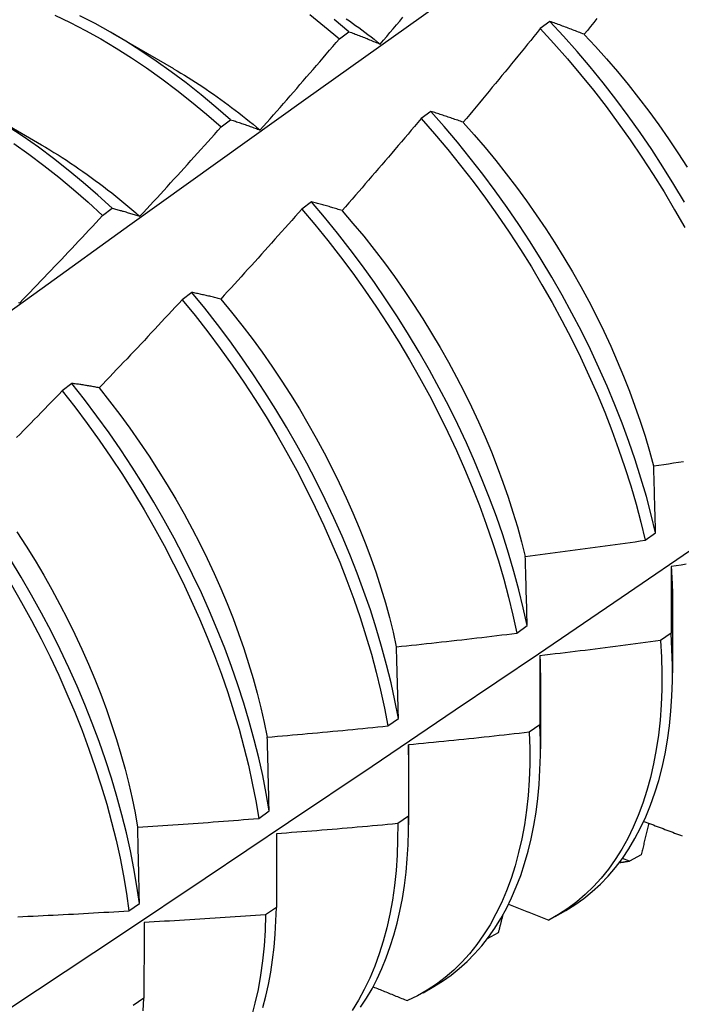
# Model space of a CAD drawing. Header units: inches. Extents: x 16 to 193, y 16 to 114.
# Tile 54 of 60: x 172.958 to 173.132, y 75.555 to 75.815. Entities that reach past the tile are written whole.
import ezdxf

# ---------------------------------------------------------------- set-up
doc = ezdxf.new("R2010")
doc.units = ezdxf.units.IN
doc.header["$MEASUREMENT"] = 0
doc.layers.add('Visible Edges(ANSI)', color=7, linetype='Continuous', lineweight=25)

msp = doc.modelspace()

# ---------------------------------------------------------------- linework, layer by layer
at = {"layer": 'Visible Edges(ANSI)'}
for p, q in [((173.09775, 75.81416), (173.09522, 75.81225)), ((172.98257, 75.81093), (172.99852, 75.8017)), ((173.04227, 75.80957), (173.04478, 75.81144)), ((172.94778, 75.79089), (172.96373, 75.78166)), ((173.01109, 75.78636), (173.01361, 75.78824)), ((173.06635, 75.79045), (173.06381, 75.78853)), ((172.97988, 75.76304), (172.98241, 75.76493)), ((173.03489, 75.76664), (173.03234, 75.76472)), ((173.00337, 75.74275), (173.00082, 75.74082)), ((172.97178, 75.71879), (172.96923, 75.71685)), ((173.12288, 75.67747), (173.12561, 75.67945)), ((173.13009, 75.66101), (173.13007, 75.64257)), ((173.08904, 75.653), (173.09178, 75.65498)), ((173.12968, 75.653), (173.1269, 75.65105)), ((173.09529, 75.64097), (173.09527, 75.62253)), ((173.05508, 75.62857), (173.05783, 75.63055)), ((173.09513, 75.62885), (173.09233, 75.6269)), ((173.06049, 75.62093), (173.06047, 75.60249)), ((173.021, 75.60419), (173.02376, 75.60616)), ((173.06045, 75.60476), (173.05764, 75.60282)), ((173.02569, 75.60015), (173.02566, 75.58075)), ((173.1218, 75.59457), (173.11876, 75.59291)), ((173.11876, 75.59291), (173.11686, 75.59366)), ((172.98681, 75.57986), (172.98958, 75.58182)), ((173.02566, 75.58075), (173.02284, 75.57882)), ((173.09912, 75.57833), (173.10193, 75.57995)), ((173.08416, 75.57409), (173.08125, 75.57252)), ((173.06432, 75.55829), (173.06713, 75.55991)), ((172.99074, 75.55682), (172.98792, 75.55489))]:
    msp.add_line(p, q, dxfattribs=at)
at = {"layer": 'Visible Edges(ANSI)', "flags": 128}
for points in [[(172.73083, 75.57496), (172.75425, 75.59204), (172.77765, 75.60907), (172.80102, 75.62607), (172.82436, 75.64303), (172.84767, 75.65995), (172.87097, 75.67683), (172.89423, 75.69367), (172.91748, 75.71046), (172.9407, 75.7272), (172.9639, 75.7439), (172.98708, 75.76055), (173.01025, 75.77715), (173.0334, 75.79371), (173.05654, 75.81021), (173.07966, 75.82666)], [(172.85165, 75.48604), (172.87394, 75.50057), (172.8962, 75.51514), (172.91842, 75.52974), (172.9406, 75.54437), (172.96273, 75.55904), (172.98483, 75.57373), (173.00689, 75.58845), (173.0289, 75.60319), (173.05088, 75.61797), (173.07281, 75.63277), (173.09471, 75.64759), (173.11656, 75.66243), (173.13838, 75.6773), (173.16016, 75.69219), (173.18189, 75.7071), (173.20359, 75.72203), (173.22524, 75.73698), (173.24686, 75.75194), (173.26844, 75.76692), (173.28997, 75.78192), (173.31147, 75.79693), (173.33293, 75.81195), (173.35435, 75.82699)], [(172.96729, 75.81579), (172.97133, 75.81385), (172.97537, 75.81176), (172.97941, 75.80951), (172.98344, 75.80712), (172.98746, 75.80457), (172.99147, 75.80188), (172.99545, 75.79904), (172.99941, 75.79607), (173.00334, 75.79296), (173.00724, 75.78972), (173.01109, 75.78636)], [(173.01361, 75.78824), (173.00975, 75.79159), (173.00586, 75.79482), (173.00193, 75.79792), (172.99796, 75.80088), (172.99398, 75.8037), (172.98997, 75.80639), (172.98595, 75.80892), (172.98191, 75.81131), (172.97787, 75.81355), (172.97383, 75.81563)], [(173.03445, 75.81593), (173.03837, 75.81281), (173.04227, 75.80957)], [(173.04478, 75.81144), (173.04089, 75.81467)], [(173.04408, 75.81484), (173.0449, 75.81427), (173.04572, 75.81369), (173.04654, 75.8131), (173.04736, 75.8125), (173.04817, 75.8119), (173.04899, 75.81129), (173.0498, 75.81068), (173.05061, 75.81006), (173.05142, 75.80943), (173.05223, 75.80879), (173.05303, 75.80815)], [(173.05303, 75.80817), (173.05389, 75.80918), (173.05475, 75.81019), (173.05561, 75.81121), (173.05646, 75.81222), (173.05732, 75.81324), (173.05817, 75.81425), (173.05902, 75.81527)], [(173.10679, 75.81074), (173.10641, 75.81089), (173.10602, 75.81105), (173.10564, 75.8112), (173.10525, 75.81135), (173.10487, 75.81149), (173.10449, 75.81164), (173.10411, 75.81179), (173.10373, 75.81194), (173.10335, 75.81208), (173.10297, 75.81222), (173.10259, 75.81237), (173.10222, 75.81251), (173.10184, 75.81265), (173.10146, 75.81279), (173.10109, 75.81293), (173.10072, 75.81307), (173.10034, 75.81321), (173.09997, 75.81335), (173.0996, 75.81349), (173.09923, 75.81362), (173.09886, 75.81376), (173.09849, 75.81389), (173.09812, 75.81403), (173.09775, 75.81416)], [(173.13323, 75.76653), (173.13044, 75.7712), (173.12756, 75.77582), (173.12458, 75.78038), (173.1215, 75.78487), (173.11834, 75.78931), (173.1151, 75.79366), (173.11177, 75.79794), (173.10837, 75.80214), (173.1049, 75.80624), (173.10136, 75.81025), (173.09775, 75.81416)], [(173.11012, 75.8149), (173.10929, 75.81386), (173.10846, 75.81282), (173.10763, 75.81178), (173.10679, 75.81074)], [(173.09522, 75.81225), (173.09438, 75.81121), (173.09354, 75.81017), (173.09271, 75.80914), (173.09187, 75.80811), (173.09103, 75.80707), (173.09019, 75.80604), (173.08934, 75.80501), (173.0885, 75.80398), (173.08766, 75.80294), (173.08681, 75.80191), (173.08597, 75.80089), (173.08512, 75.79986), (173.08428, 75.79883), (173.08343, 75.7978), (173.08258, 75.79678), (173.08173, 75.79575), (173.08089, 75.79473), (173.08003, 75.7937), (173.07918, 75.79268), (173.07833, 75.79166), (173.07748, 75.79063), (173.07663, 75.78961), (173.07577, 75.78859), (173.07492, 75.78757)], [(173.09522, 75.81225), (173.09882, 75.80833), (173.10236, 75.80431), (173.10582, 75.8002), (173.10922, 75.796), (173.11254, 75.79171), (173.11577, 75.78735), (173.11893, 75.78292), (173.12199, 75.77841), (173.12497, 75.77385), (173.12785, 75.76923), (173.13063, 75.76455), (173.13331, 75.75984)], [(173.02139, 75.78554), (173.02227, 75.78653), (173.02315, 75.78752), (173.02403, 75.78852), (173.0249, 75.78951), (173.02578, 75.79051), (173.02665, 75.7915), (173.02753, 75.7925), (173.0284, 75.7935), (173.02928, 75.7945), (173.03015, 75.7955), (173.03102, 75.7965), (173.03189, 75.7975), (173.03276, 75.7985), (173.03363, 75.7995), (173.03449, 75.8005), (173.03536, 75.80151), (173.03623, 75.80251), (173.03709, 75.80352), (173.03796, 75.80452), (173.03882, 75.80553), (173.03968, 75.80654), (173.04054, 75.80755), (173.04141, 75.80856), (173.04227, 75.80957)], [(173.04478, 75.81144), (173.04512, 75.81131), (173.04546, 75.81119), (173.04579, 75.81106), (173.04613, 75.81093), (173.04647, 75.8108), (173.04681, 75.81067), (173.04715, 75.81054), (173.04749, 75.81041), (173.04783, 75.81027), (173.04817, 75.81014), (173.04851, 75.81001), (173.04886, 75.80987), (173.0492, 75.80973), (173.04955, 75.8096), (173.04989, 75.80946), (173.05024, 75.80932), (173.05059, 75.80918), (173.05093, 75.80904), (173.05128, 75.80889), (173.05163, 75.80875), (173.05198, 75.80861), (173.05233, 75.80846), (173.05268, 75.80832), (173.05303, 75.80817)], [(173.10679, 75.81073), (173.10976, 75.80754), (173.11269, 75.80427), (173.11556, 75.80093), (173.11837, 75.79751), (173.12113, 75.79403), (173.12382, 75.79048), (173.12644, 75.78688), (173.129, 75.78321), (173.13149, 75.77951), (173.13391, 75.77575)], [(172.99853, 75.80168), (172.99949, 75.80112), (173.00046, 75.80054), (173.00142, 75.79996), (173.00239, 75.79937), (173.00335, 75.79877), (173.00431, 75.79815), (173.00528, 75.79753), (173.00624, 75.7969), (173.00719, 75.79626), (173.00815, 75.7956), (173.00911, 75.79494), (173.01006, 75.79427), (173.01102, 75.79359), (173.01197, 75.7929), (173.01292, 75.7922), (173.01386, 75.79149), (173.01481, 75.79078), (173.01575, 75.79005), (173.0167, 75.78931), (173.01763, 75.78857), (173.01857, 75.78782), (173.01951, 75.78706), (173.02044, 75.78629), (173.02137, 75.78551)], [(173.01361, 75.78824), (173.01393, 75.78814), (173.01425, 75.78803), (173.01456, 75.78793), (173.01488, 75.78783), (173.0152, 75.78772), (173.01552, 75.78762), (173.01584, 75.78751), (173.01616, 75.7874), (173.01648, 75.78729), (173.01681, 75.78718), (173.01713, 75.78707), (173.01745, 75.78696), (173.01778, 75.78684), (173.0181, 75.78673), (173.01843, 75.78662), (173.01875, 75.7865), (173.01908, 75.78638), (173.01941, 75.78627), (173.01974, 75.78615), (173.02007, 75.78603), (173.0204, 75.78591), (173.02073, 75.78579), (173.02106, 75.78566), (173.02139, 75.78554)], [(173.06381, 75.78853), (173.06295, 75.78751), (173.06209, 75.78649), (173.06123, 75.78548), (173.06037, 75.78446), (173.05951, 75.78345), (173.05865, 75.78243), (173.05778, 75.78142), (173.05692, 75.78041), (173.05606, 75.7794), (173.05519, 75.77839), (173.05432, 75.77738), (173.05346, 75.77637), (173.05259, 75.77536), (173.05172, 75.77436), (173.05085, 75.77335), (173.04998, 75.77234), (173.04911, 75.77134), (173.04824, 75.77034), (173.04737, 75.76933), (173.04649, 75.76833), (173.04562, 75.76733), (173.04474, 75.76633), (173.04387, 75.76533), (173.04299, 75.76433)], [(173.06381, 75.78853), (173.06735, 75.78451), (173.07082, 75.78041), (173.07422, 75.77621), (173.07754, 75.77193), (173.08079, 75.76757), (173.08395, 75.76314), (173.08702, 75.75864), (173.09, 75.75408), (173.09288, 75.74946), (173.09567, 75.74479), (173.09836, 75.74008), (173.10094, 75.73533), (173.10341, 75.73054), (173.10578, 75.72573), (173.10803, 75.7209), (173.11017, 75.71605), (173.11219, 75.7112), (173.11409, 75.70634), (173.11587, 75.70148), (173.11753, 75.69664), (173.11906, 75.69181), (173.12046, 75.687), (173.12173, 75.68222), (173.12288, 75.67747)], [(173.07492, 75.78757), (173.07455, 75.7877), (173.07419, 75.78783), (173.07382, 75.78796), (173.07346, 75.78809), (173.07309, 75.78821), (173.07273, 75.78834), (173.07237, 75.78846), (173.07201, 75.78859), (173.07165, 75.78871), (173.07129, 75.78883), (173.07093, 75.78895), (173.07058, 75.78907), (173.07022, 75.78919), (173.06986, 75.78931), (173.06951, 75.78943), (173.06916, 75.78954), (173.0688, 75.78966), (173.06845, 75.78977), (173.0681, 75.78989), (173.06775, 75.79), (173.0674, 75.79011), (173.06705, 75.79022), (173.0667, 75.79034), (173.06635, 75.79045)], [(173.12561, 75.67945), (173.12445, 75.6842), (173.12317, 75.68898), (173.12176, 75.69379), (173.12022, 75.69862), (173.11855, 75.70347), (173.11676, 75.70833), (173.11485, 75.71318), (173.11282, 75.71804), (173.11068, 75.72289), (173.10841, 75.72772), (173.10604, 75.73253), (173.10356, 75.73731), (173.10097, 75.74206), (173.09827, 75.74677), (173.09548, 75.75143), (173.09258, 75.75605), (173.0896, 75.76061), (173.08652, 75.7651), (173.08335, 75.76953), (173.08011, 75.77388), (173.07678, 75.77815), (173.07337, 75.78234), (173.06989, 75.78644), (173.06635, 75.79045)], [(172.98241, 75.76493), (172.97859, 75.7684), (172.97473, 75.77175), (172.97083, 75.77497), (172.96689, 75.77806), (172.96293, 75.78101), (172.95894, 75.78383), (172.95493, 75.7865)], [(172.98972, 75.76281), (172.99062, 75.76379), (172.99152, 75.76476), (172.99242, 75.76573), (172.99331, 75.76671), (172.99421, 75.76768), (172.99511, 75.76866), (172.996, 75.76963), (172.9969, 75.77061), (172.99779, 75.77159), (172.99868, 75.77257), (172.99957, 75.77355), (173.00047, 75.77453), (173.00136, 75.77551), (173.00224, 75.77649), (173.00313, 75.77748), (173.00402, 75.77846), (173.00491, 75.77944), (173.00579, 75.78043), (173.00668, 75.78142), (173.00756, 75.7824), (173.00845, 75.78339), (173.00933, 75.78438), (173.01021, 75.78537), (173.01109, 75.78636)], [(173.07489, 75.78755), (173.07781, 75.78428), (173.08069, 75.78093), (173.08351, 75.77751), (173.08627, 75.77403), (173.08897, 75.77049), (173.0916, 75.76689), (173.09417, 75.76323), (173.09667, 75.75953), (173.09909, 75.75578), (173.10144, 75.75199), (173.10371, 75.74817), (173.1059, 75.74431), (173.108, 75.74042), (173.11001, 75.73651), (173.11194, 75.73258), (173.11377, 75.72863), (173.11552, 75.72468), (173.11717, 75.72071), (173.11872, 75.71675), (173.12018, 75.71279), (173.12155, 75.70883), (173.12282, 75.70489), (173.12398, 75.70097), (173.12506, 75.69706)], [(172.95643, 75.782), (172.96042, 75.77917), (172.96438, 75.77621), (172.96831, 75.77311), (172.97221, 75.76988), (172.97607, 75.76652), (172.97988, 75.76304)], [(172.96371, 75.78163), (172.96482, 75.78099), (172.96592, 75.78033), (172.96702, 75.77965), (172.96812, 75.77897), (172.96922, 75.77827), (172.97032, 75.77756), (172.97141, 75.77683), (172.97251, 75.7761), (172.9736, 75.77535), (172.97469, 75.77459), (172.97578, 75.77382), (172.97687, 75.77304), (172.97795, 75.77224), (172.97904, 75.77144), (172.98012, 75.77062), (172.98119, 75.76979), (172.98227, 75.76895), (172.98334, 75.7681), (172.98441, 75.76723), (172.98548, 75.76636), (172.98654, 75.76548), (172.9876, 75.76458), (172.98865, 75.76368), (172.98971, 75.76276)], [(172.98241, 75.76493), (172.9827, 75.76485), (172.983, 75.76478), (172.9833, 75.7647), (172.9836, 75.76462), (172.9839, 75.76454), (172.9842, 75.76446), (172.9845, 75.76437), (172.9848, 75.76429), (172.9851, 75.7642), (172.98541, 75.76412), (172.98571, 75.76403), (172.98601, 75.76394), (172.98632, 75.76385), (172.98663, 75.76376), (172.98693, 75.76367), (172.98724, 75.76358), (172.98755, 75.76349), (172.98786, 75.7634), (172.98816, 75.7633), (172.98847, 75.76321), (172.98878, 75.76311), (172.9891, 75.76301), (172.98941, 75.76291), (172.98972, 75.76281)], [(173.04299, 75.76433), (173.04265, 75.76443), (173.0423, 75.76454), (173.04196, 75.76464), (173.04161, 75.76475), (173.04127, 75.76485), (173.04093, 75.76495), (173.04058, 75.76505), (173.04024, 75.76516), (173.0399, 75.76525), (173.03956, 75.76535), (173.03922, 75.76545), (173.03889, 75.76555), (173.03855, 75.76564), (173.03821, 75.76574), (173.03788, 75.76583), (173.03754, 75.76593), (173.03721, 75.76602), (173.03687, 75.76611), (173.03654, 75.7662), (173.03621, 75.76629), (173.03588, 75.76638), (173.03555, 75.76647), (173.03522, 75.76656), (173.03489, 75.76664)], [(173.09178, 75.65498), (173.09074, 75.65969), (173.08958, 75.66444), (173.08829, 75.66923), (173.08687, 75.67404), (173.08532, 75.67887), (173.08365, 75.68372), (173.08185, 75.68857), (173.07994, 75.69343), (173.0779, 75.69829), (173.07575, 75.70313), (173.07348, 75.70796), (173.0711, 75.71277), (173.06861, 75.71755), (173.06601, 75.7223), (173.06331, 75.72701), (173.06051, 75.73167), (173.05761, 75.73628), (173.05462, 75.74083), (173.05154, 75.74533), (173.04837, 75.74975), (173.04511, 75.7541), (173.04178, 75.75836), (173.03837, 75.76255), (173.03489, 75.76664)], [(172.95802, 75.74), (172.95894, 75.74095), (172.95986, 75.7419), (172.96077, 75.74285), (172.96169, 75.7438), (172.96261, 75.74476), (172.96353, 75.74571), (172.96444, 75.74667), (172.96536, 75.74763), (172.96627, 75.74858), (172.96718, 75.74954), (172.9681, 75.7505), (172.96901, 75.75146), (172.96992, 75.75242), (172.97083, 75.75338), (172.97174, 75.75435), (172.97264, 75.75531), (172.97355, 75.75627), (172.97446, 75.75724), (172.97536, 75.7582), (172.97627, 75.75917), (172.97717, 75.76014), (172.97808, 75.76111), (172.97898, 75.76207), (172.97988, 75.76304)], [(173.03234, 75.76472), (173.03146, 75.76372), (173.03058, 75.76272), (173.0297, 75.76173), (173.02882, 75.76073), (173.02794, 75.75974), (173.02705, 75.75875), (173.02617, 75.75775), (173.02528, 75.75676), (173.0244, 75.75577), (173.02351, 75.75478), (173.02262, 75.75379), (173.02174, 75.75281), (173.02085, 75.75182), (173.01996, 75.75083), (173.01907, 75.74985), (173.01818, 75.74886), (173.01728, 75.74788), (173.01639, 75.74689), (173.0155, 75.74591), (173.0146, 75.74493), (173.01371, 75.74395), (173.01281, 75.74297), (173.01192, 75.74199), (173.01102, 75.74101)], [(173.03234, 75.76472), (173.03582, 75.76061), (173.03922, 75.75642), (173.04255, 75.75215), (173.0458, 75.7478), (173.04896, 75.74337), (173.05204, 75.73887), (173.05502, 75.73431), (173.05791, 75.7297), (173.06071, 75.72503), (173.0634, 75.72032), (173.06599, 75.71557), (173.06847, 75.71079), (173.07084, 75.70598), (173.0731, 75.70115), (173.07525, 75.6963), (173.07727, 75.69144), (173.07918, 75.68659), (173.08097, 75.68173), (173.08263, 75.67688), (173.08417, 75.67205), (173.08558, 75.66724), (173.08686, 75.66246), (173.08801, 75.65771), (173.08904, 75.653)], [(173.04297, 75.76428), (173.04585, 75.76095), (173.04868, 75.75754), (173.05144, 75.75406), (173.05414, 75.75053), (173.05678, 75.74693), (173.05934, 75.74329), (173.06184, 75.73958), (173.06425, 75.73584), (173.06659, 75.73205), (173.06886, 75.72822), (173.07104, 75.72435), (173.07313, 75.72046), (173.07515, 75.71655), (173.07707, 75.71261), (173.07891, 75.70866), (173.08066, 75.7047), (173.08232, 75.70073), (173.08389, 75.69677), (173.08536, 75.69281), (173.08674, 75.68885), (173.08801, 75.68491), (173.08919, 75.68099), (173.09027, 75.67708), (173.09124, 75.67321)], [(173.01102, 75.74101), (173.01069, 75.74109), (173.01036, 75.74118), (173.01004, 75.74126), (173.00971, 75.74134), (173.00939, 75.74142), (173.00906, 75.7415), (173.00874, 75.74157), (173.00842, 75.74165), (173.0081, 75.74173), (173.00778, 75.7418), (173.00746, 75.74187), (173.00714, 75.74195), (173.00682, 75.74202), (173.0065, 75.74209), (173.00618, 75.74216), (173.00587, 75.74223), (173.00555, 75.7423), (173.00524, 75.74237), (173.00492, 75.74243), (173.00461, 75.7425), (173.0043, 75.74257), (173.00399, 75.74263), (173.00368, 75.74269), (173.00337, 75.74275)], [(173.05783, 75.63055), (173.05692, 75.63522), (173.05588, 75.63993), (173.05471, 75.64469), (173.05341, 75.64947), (173.05198, 75.65429), (173.05043, 75.65912), (173.04875, 75.66397), (173.04694, 75.66882), (173.04502, 75.67368), (173.04298, 75.67854), (173.04082, 75.68338), (173.03854, 75.68821), (173.03615, 75.69302), (173.03366, 75.6978), (173.03105, 75.70254), (173.02835, 75.70725), (173.02554, 75.71191), (173.02264, 75.71651), (173.01964, 75.72106), (173.01655, 75.72555), (173.01338, 75.72997), (173.01012, 75.73431), (173.00678, 75.73858), (173.00337, 75.74275)], [(172.95772, 75.74007), (172.95802, 75.74)], [(173.00082, 75.74082), (172.99992, 75.73985), (172.99901, 75.73887), (172.99811, 75.7379), (172.99721, 75.73692), (172.99631, 75.73595), (172.9954, 75.73498), (172.9945, 75.73401), (172.99359, 75.73304), (172.99268, 75.73207), (172.99178, 75.7311), (172.99087, 75.73013), (172.98996, 75.72916), (172.98905, 75.7282), (172.98814, 75.72723), (172.98723, 75.72627), (172.98631, 75.7253), (172.9854, 75.72434), (172.98449, 75.72338), (172.98357, 75.72242), (172.98266, 75.72146), (172.98174, 75.7205), (172.98082, 75.71954), (172.97991, 75.71858), (172.97899, 75.71763)], [(173.00082, 75.74082), (173.00422, 75.73664), (173.00756, 75.73237), (173.01081, 75.72802), (173.01398, 75.72359), (173.01706, 75.7191), (173.02005, 75.71455), (173.02295, 75.70994), (173.02575, 75.70527), (173.02844, 75.70056), (173.03104, 75.69582), (173.03353, 75.69103), (173.03591, 75.68623), (173.03817, 75.6814), (173.04032, 75.67655), (173.04236, 75.67169), (173.04427, 75.66684), (173.04607, 75.66198), (173.04774, 75.65713), (173.04928, 75.6523), (173.0507, 75.64749), (173.05199, 75.6427), (173.05315, 75.63795), (173.05418, 75.63324), (173.05508, 75.62857)], [(173.01101, 75.741), (173.01383, 75.73759), (173.01659, 75.73412), (173.01928, 75.73058), (173.02191, 75.72698), (173.02447, 75.72332), (173.02696, 75.71961), (173.02938, 75.71586), (173.03173, 75.71207), (173.03399, 75.70823), (173.03618, 75.70437), (173.03829, 75.70048), (173.04031, 75.69656), (173.04225, 75.69263), (173.0441, 75.68868), (173.04586, 75.68472), (173.04752, 75.68076), (173.04909, 75.6768), (173.05057, 75.67284), (173.05194, 75.66889), (173.05322, 75.66495), (173.05439, 75.66103), (173.05545, 75.65714), (173.05642, 75.65326), (173.05728, 75.64942)], [(172.97899, 75.71763), (172.97868, 75.71768), (172.97837, 75.71774), (172.97806, 75.7178), (172.97776, 75.71786), (172.97745, 75.71791), (172.97715, 75.71797), (172.97684, 75.71802), (172.97654, 75.71807), (172.97624, 75.71812), (172.97593, 75.71817), (172.97563, 75.71822), (172.97533, 75.71827), (172.97503, 75.71832), (172.97473, 75.71837), (172.97443, 75.71841), (172.97414, 75.71846), (172.97384, 75.7185), (172.97354, 75.71855), (172.97325, 75.71859), (172.97295, 75.71863), (172.97266, 75.71867), (172.97236, 75.71871), (172.97207, 75.71875), (172.97178, 75.71879)], [(173.02376, 75.60616), (173.02298, 75.61078), (173.02206, 75.61546), (173.02102, 75.62017), (173.01984, 75.62493), (173.01853, 75.62972), (173.01709, 75.63453), (173.01553, 75.63937), (173.01385, 75.64422), (173.01204, 75.64907), (173.0101, 75.65393), (173.00805, 75.65879), (173.00589, 75.66363), (173.0036, 75.66846), (173.00121, 75.67326), (172.99871, 75.67804), (172.9961, 75.68278), (172.99339, 75.68749), (172.99057, 75.69214), (172.98766, 75.69675), (172.98466, 75.70129), (172.98157, 75.70578), (172.97839, 75.71019), (172.97512, 75.71453), (172.97178, 75.71879)], [(172.96923, 75.71685), (172.9683, 75.71589), (172.96738, 75.71494), (172.96646, 75.71399), (172.96554, 75.71304), (172.96461, 75.71208), (172.96369, 75.71113), (172.96276, 75.71019), (172.96183, 75.70924), (172.96091, 75.70829), (172.95998, 75.70734), (172.95905, 75.7064), (172.95812, 75.70545), (172.95719, 75.70451)], [(172.96923, 75.71685), (172.97256, 75.71258), (172.97582, 75.70824), (172.97899, 75.70382), (172.98208, 75.69933), (172.98508, 75.69478), (172.98798, 75.69017), (172.99078, 75.68551), (172.99349, 75.68081), (172.99609, 75.67606), (172.99858, 75.67128), (173.00097, 75.66647), (173.00324, 75.66164), (173.0054, 75.6568), (173.00744, 75.65194), (173.00937, 75.64708), (173.01117, 75.64223), (173.01284, 75.63738), (173.0144, 75.63255), (173.01582, 75.62773), (173.01712, 75.62295), (173.01829, 75.61819), (173.01932, 75.61348), (173.02023, 75.60881), (173.021, 75.60419)], [(172.97895, 75.71761), (172.98172, 75.71412), (172.98441, 75.71058), (172.98705, 75.70698), (172.98962, 75.70333), (172.99212, 75.69962), (172.99455, 75.69587), (172.9969, 75.69208), (172.99917, 75.68826), (173.00137, 75.6844), (173.00348, 75.68051), (173.0055, 75.6766), (173.00744, 75.67268), (173.00929, 75.66873), (173.01104, 75.66478), (173.0127, 75.66082), (173.01426, 75.65685), (173.01572, 75.6529), (173.01709, 75.64894), (173.01836, 75.645), (173.01953, 75.64108), (173.0206, 75.63718), (173.02157, 75.6333), (173.02244, 75.62945), (173.02321, 75.62564)], [(173.12511, 75.69705), (173.12643, 75.69725), (173.12774, 75.69744), (173.12905, 75.69763), (173.13037, 75.69783), (173.13168, 75.69803), (173.133, 75.69823)], [(173.12561, 75.67945), (173.12559, 75.68019), (173.12557, 75.68094), (173.12555, 75.68168), (173.12553, 75.68242), (173.1255, 75.68316), (173.12548, 75.6839), (173.12546, 75.68464), (173.12544, 75.68538), (173.12542, 75.68612), (173.1254, 75.68685), (173.12538, 75.68759), (173.12536, 75.68832), (173.12534, 75.68906), (173.12532, 75.68979), (173.1253, 75.69052), (173.12528, 75.69125), (173.12526, 75.69198), (173.12524, 75.69271), (173.12522, 75.69343), (173.12519, 75.69416), (173.12517, 75.69488), (173.12515, 75.69561), (173.12513, 75.69633), (173.12511, 75.69705)], [(172.9573, 75.67967), (172.95973, 75.67592), (172.96208, 75.67214), (172.96435, 75.66831), (172.96653, 75.66446), (172.96864, 75.66057), (172.97065, 75.65666), (172.97258, 75.65272), (172.97442, 75.64878), (172.97617, 75.64482), (172.97783, 75.64085), (172.9794, 75.63689), (172.98087, 75.63292), (172.98225, 75.62897), (172.98353, 75.62502), (172.98471, 75.6211), (172.9858, 75.61719), (172.98678, 75.61332), (172.98766, 75.60947), (172.98843, 75.60566), (172.9891, 75.60189)], [(173.09126, 75.67321), (173.09258, 75.67338), (173.0939, 75.67354), (173.09522, 75.67371), (173.09654, 75.67388), (173.09786, 75.67405), (173.09918, 75.67422), (173.10049, 75.67439), (173.10181, 75.67456), (173.10313, 75.67474), (173.10445, 75.67491), (173.10577, 75.67509), (173.10708, 75.67527), (173.1084, 75.67544), (173.10972, 75.67562), (173.11103, 75.6758), (173.11235, 75.67598), (173.11367, 75.67617), (173.11498, 75.67635), (173.1163, 75.67653), (173.11762, 75.67672), (173.11893, 75.6769), (173.12025, 75.67709), (173.12156, 75.67728), (173.12288, 75.67747)], [(172.98958, 75.58182), (172.98892, 75.58639), (172.98813, 75.59102), (172.98721, 75.5957), (172.98615, 75.60042), (172.98497, 75.60517), (172.98365, 75.60996), (172.98221, 75.61478), (172.98064, 75.61962), (172.97894, 75.62446), (172.97713, 75.62932), (172.97519, 75.63418), (172.97313, 75.63903), (172.97095, 75.64388), (172.96867, 75.6487), (172.96627, 75.65351), (172.96376, 75.65828), (172.96114, 75.66302), (172.95842, 75.66772), (172.95561, 75.67238)], [(173.09178, 75.65498), (173.09175, 75.65575), (173.09173, 75.65652), (173.09171, 75.65729), (173.09169, 75.65806), (173.09167, 75.65882), (173.09165, 75.65959), (173.09163, 75.66035), (173.09161, 75.66112), (173.09159, 75.66188), (173.09157, 75.66264), (173.09154, 75.66341), (173.09152, 75.66417), (173.0915, 75.66493), (173.09148, 75.66568), (173.09146, 75.66644), (173.09144, 75.6672), (173.09142, 75.66795), (173.09139, 75.66871), (173.09137, 75.66946), (173.09135, 75.67021), (173.09133, 75.67096), (173.09131, 75.67171), (173.09128, 75.67246), (173.09126, 75.67321)], [(173.12971, 75.67058), (173.12971, 75.66986), (173.12971, 75.66914), (173.1297, 75.66841), (173.1297, 75.66769), (173.1297, 75.66697), (173.1297, 75.66624), (173.1297, 75.66551), (173.1297, 75.66478), (173.12969, 75.66406), (173.12969, 75.66333), (173.12969, 75.6626), (173.12969, 75.66186), (173.12969, 75.66113), (173.12969, 75.6604), (173.12969, 75.65966), (173.12969, 75.65893), (173.12969, 75.65819), (173.12969, 75.65745), (173.12969, 75.65671), (173.12968, 75.65597), (173.12968, 75.65523), (173.12968, 75.65449), (173.12968, 75.65375), (173.12968, 75.653)], [(173.12969, 75.67058), (173.12973, 75.67018), (173.12976, 75.66977), (173.12979, 75.66936), (173.12981, 75.66896), (173.12984, 75.66855), (173.12987, 75.66815), (173.12989, 75.66775), (173.12991, 75.66734), (173.12993, 75.66694), (173.12995, 75.66654), (173.12997, 75.66614), (173.12999, 75.66574), (173.13, 75.66534), (173.13002, 75.66495), (173.13003, 75.66455), (173.13004, 75.66415), (173.13005, 75.66376), (173.13006, 75.66337), (173.13006, 75.66297), (173.13007, 75.66258), (173.13007, 75.66219), (173.13008, 75.6618), (173.13008, 75.66141), (173.13008, 75.66102)], [(173.13367, 75.67113), (173.13235, 75.67095), (173.13103, 75.67076), (173.12971, 75.67058)], [(172.95582, 75.66575), (172.95853, 75.66105), (172.96114, 75.6563), (172.96364, 75.65153), (172.96603, 75.64672), (172.96831, 75.64189), (172.97048, 75.63705), (172.97253, 75.63219), (172.97446, 75.62733), (172.97626, 75.62248), (172.97795, 75.61763), (172.97951, 75.61279), (172.98094, 75.60798), (172.98225, 75.60319), (172.98342, 75.59844), (172.98447, 75.59372), (172.98538, 75.58905), (172.98616, 75.58442), (172.98681, 75.57986)], [(173.05731, 75.6494), (173.05864, 75.64954), (173.05996, 75.64968), (173.06128, 75.64982), (173.06261, 75.64996), (173.06393, 75.6501), (173.06525, 75.65024), (173.06658, 75.65039), (173.0679, 75.65053), (173.06922, 75.65068), (173.07054, 75.65083), (173.07186, 75.65098), (173.07319, 75.65113), (173.07451, 75.65128), (173.07583, 75.65143), (173.07715, 75.65158), (173.07847, 75.65173), (173.07979, 75.65189), (173.08111, 75.65205), (173.08244, 75.6522), (173.08376, 75.65236), (173.08508, 75.65252), (173.0864, 75.65268), (173.08772, 75.65284), (173.08904, 75.653)], [(173.1269, 75.65105), (173.12557, 75.65087), (173.12425, 75.65069), (173.12293, 75.65051), (173.12161, 75.65034), (173.12029, 75.65016), (173.11897, 75.64999), (173.11764, 75.64982), (173.11632, 75.64964), (173.115, 75.64947), (173.11368, 75.6493), (173.11235, 75.64913), (173.11103, 75.64897), (173.10971, 75.6488), (173.10838, 75.64864), (173.10706, 75.64847), (173.10574, 75.64831), (173.10441, 75.64815), (173.10309, 75.64799), (173.10176, 75.64783), (173.10044, 75.64767), (173.09911, 75.64751), (173.09779, 75.64735), (173.09646, 75.6472), (173.09514, 75.64704)], [(173.1269, 75.65105), (173.12714, 75.64668), (173.12725, 75.6424), (173.12722, 75.63819), (173.12706, 75.63408), (173.12677, 75.63006), (173.12634, 75.62614), (173.12578, 75.62232), (173.12509, 75.61861), (173.12427, 75.61501), (173.12332, 75.61154), (173.12224, 75.60818), (173.12103, 75.60496), (173.1197, 75.60186), (173.11825, 75.5989), (173.11668, 75.59608), (173.11499, 75.59339), (173.11318, 75.59086), (173.11126, 75.58847), (173.10922, 75.58624), (173.10708, 75.58416), (173.10484, 75.58223), (173.10249, 75.58047), (173.10004, 75.57887), (173.09749, 75.57744)], [(173.10193, 75.57995), (173.10436, 75.58145), (173.10669, 75.58311), (173.10893, 75.58492), (173.11107, 75.58688), (173.1131, 75.58899), (173.11503, 75.59125), (173.11686, 75.59365), (173.11857, 75.5962), (173.12017, 75.59888), (173.12166, 75.60169), (173.12303, 75.60464), (173.12429, 75.60771), (173.12542, 75.6109), (173.12644, 75.61422), (173.12733, 75.61765), (173.12809, 75.62119), (173.12874, 75.62484), (173.12926, 75.62859), (173.12965, 75.63244), (173.12991, 75.63639), (173.13005, 75.64042), (173.13005, 75.64454), (173.12993, 75.64873), (173.12968, 75.653)], [(173.05783, 75.63055), (173.05781, 75.63134), (173.05779, 75.63214), (173.05776, 75.63293), (173.05774, 75.63373), (173.05772, 75.63452), (173.0577, 75.63531), (173.05768, 75.6361), (173.05766, 75.63689), (173.05764, 75.63768), (173.05762, 75.63847), (173.0576, 75.63926), (173.05758, 75.64004), (173.05755, 75.64083), (173.05753, 75.64161), (173.05751, 75.6424), (173.05749, 75.64318), (173.05747, 75.64396), (173.05745, 75.64474), (173.05743, 75.64552), (173.0574, 75.6463), (173.05738, 75.64707), (173.05736, 75.64785), (173.05734, 75.64863), (173.05731, 75.6494)], [(173.0951, 75.64708), (173.09511, 75.64682), (173.09512, 75.64656), (173.09514, 75.64631), (173.09515, 75.64605), (173.09516, 75.6458), (173.09517, 75.64554), (173.09517, 75.64529), (173.09518, 75.64503), (173.09519, 75.64478), (173.0952, 75.64453), (173.0952, 75.64427), (173.09521, 75.64402), (173.09522, 75.64377), (173.09522, 75.64351), (173.09523, 75.64326), (173.09523, 75.64301), (173.09523, 75.64276), (173.09524, 75.64251), (173.09524, 75.64226), (173.09524, 75.64201), (173.09524, 75.64176), (173.09524, 75.64151), (173.09524, 75.64126), (173.09524, 75.64101)], [(173.09514, 75.64704), (173.09514, 75.6463), (173.09514, 75.64555), (173.09514, 75.6448), (173.09513, 75.64405), (173.09513, 75.6433), (173.09513, 75.64255), (173.09513, 75.6418), (173.09513, 75.64104), (173.09513, 75.64029), (173.09513, 75.63953), (173.09513, 75.63878), (173.09513, 75.63802), (173.09513, 75.63726), (173.09513, 75.6365), (173.09513, 75.63574), (173.09513, 75.63498), (173.09513, 75.63421), (173.09513, 75.63345), (173.09513, 75.63269), (173.09513, 75.63192), (173.09513, 75.63115), (173.09513, 75.63039), (173.09513, 75.62962), (173.09513, 75.62885)], [(173.02327, 75.62562), (173.02459, 75.62573), (173.02592, 75.62585), (173.02725, 75.62596), (173.02857, 75.62607), (173.0299, 75.62619), (173.03123, 75.62631), (173.03255, 75.62642), (173.03388, 75.62654), (173.0352, 75.62666), (173.03653, 75.62678), (173.03786, 75.6269), (173.03918, 75.62702), (173.04051, 75.62715), (173.04183, 75.62727), (173.04316, 75.6274), (173.04448, 75.62752), (173.04581, 75.62765), (173.04713, 75.62778), (173.04846, 75.62791), (173.04978, 75.62804), (173.05111, 75.62817), (173.05243, 75.6283), (173.05375, 75.62844), (173.05508, 75.62857)], [(173.06713, 75.55991), (173.06946, 75.56135), (173.07171, 75.56293), (173.07387, 75.56465), (173.07593, 75.56652), (173.0779, 75.56852), (173.07978, 75.57066), (173.08156, 75.57293), (173.08323, 75.57533), (173.08481, 75.57785), (173.08628, 75.58051), (173.08764, 75.58328), (173.0889, 75.58617), (173.09005, 75.58918), (173.09108, 75.5923), (173.09201, 75.59553), (173.09282, 75.59886), (173.09351, 75.6023), (173.0941, 75.60583), (173.09456, 75.60946), (173.09491, 75.61317), (173.09514, 75.61698), (173.09525, 75.62086), (173.09525, 75.62482), (173.09513, 75.62885)], [(173.02376, 75.60616), (173.02374, 75.60698), (173.02372, 75.6078), (173.0237, 75.60862), (173.02368, 75.60944), (173.02366, 75.61026), (173.02364, 75.61108), (173.02362, 75.61189), (173.0236, 75.61271), (173.02358, 75.61352), (173.02356, 75.61434), (173.02354, 75.61515), (173.02352, 75.61596), (173.0235, 75.61677), (173.02348, 75.61758), (173.02346, 75.61839), (173.02344, 75.6192), (173.02342, 75.62), (173.0234, 75.62081), (173.02338, 75.62161), (173.02335, 75.62242), (173.02333, 75.62322), (173.02331, 75.62402), (173.02329, 75.62482), (173.02327, 75.62562)], [(173.09233, 75.6269), (173.09245, 75.62261), (173.09243, 75.6184), (173.09228, 75.61428), (173.09199, 75.61025), (173.09157, 75.60633), (173.09102, 75.6025), (173.09034, 75.59879), (173.08952, 75.59519), (173.08858, 75.5917), (173.08751, 75.58834), (173.08631, 75.58511), (173.08499, 75.582), (173.08354, 75.57903), (173.08198, 75.5762), (173.08029, 75.57351), (173.07849, 75.57097), (173.07657, 75.56857), (173.07455, 75.56633), (173.07241, 75.56424), (173.07017, 75.56231), (173.06783, 75.56053), (173.06539, 75.55892), (173.06285, 75.55748), (173.06021, 75.5562)], [(173.09233, 75.6269), (173.091, 75.62675), (173.08968, 75.6266), (173.08835, 75.62645), (173.08703, 75.6263), (173.0857, 75.62615), (173.08437, 75.62601), (173.08304, 75.62586), (173.08172, 75.62572), (173.08039, 75.62558), (173.07906, 75.62544), (173.07774, 75.62529), (173.07641, 75.62516), (173.07508, 75.62502), (173.07375, 75.62488), (173.07242, 75.62474), (173.0711, 75.62461), (173.06977, 75.62447), (173.06844, 75.62434), (173.06711, 75.62421), (173.06578, 75.62408), (173.06445, 75.62395), (173.06312, 75.62382), (173.06179, 75.62369), (173.06047, 75.62357)], [(173.06041, 75.6236), (173.06041, 75.62349), (173.06041, 75.62338), (173.06042, 75.62326), (173.06042, 75.62315), (173.06042, 75.62304), (173.06042, 75.62293), (173.06042, 75.62282), (173.06043, 75.62271), (173.06043, 75.6226), (173.06043, 75.62249), (173.06043, 75.62238), (173.06043, 75.62227), (173.06043, 75.62216), (173.06043, 75.62205), (173.06043, 75.62194), (173.06044, 75.62183), (173.06044, 75.62172), (173.06044, 75.62161), (173.06044, 75.6215), (173.06044, 75.62139), (173.06044, 75.62128), (173.06044, 75.62118), (173.06044, 75.62107), (173.06044, 75.62096)], [(173.06047, 75.62357), (173.06046, 75.62279), (173.06046, 75.62202), (173.06046, 75.62125), (173.06046, 75.62047), (173.06046, 75.6197), (173.06046, 75.61892), (173.06046, 75.61814), (173.06046, 75.61736), (173.06046, 75.61658), (173.06046, 75.6158), (173.06046, 75.61502), (173.06046, 75.61424), (173.06046, 75.61345), (173.06046, 75.61267), (173.06046, 75.61188), (173.06045, 75.61109), (173.06045, 75.61031), (173.06045, 75.60952), (173.06045, 75.60873), (173.06045, 75.60794), (173.06045, 75.60715), (173.06045, 75.60635), (173.06045, 75.60556), (173.06045, 75.60476)], [(172.98912, 75.60188), (172.99045, 75.60197), (172.99178, 75.60205), (172.99311, 75.60214), (172.99444, 75.60223), (172.99577, 75.60232), (172.9971, 75.60241), (172.99842, 75.6025), (172.99975, 75.60259), (173.00108, 75.60268), (173.00241, 75.60277), (173.00374, 75.60287), (173.00507, 75.60296), (173.0064, 75.60306), (173.00772, 75.60316), (173.00905, 75.60326), (173.01038, 75.60336), (173.01171, 75.60346), (173.01304, 75.60356), (173.01436, 75.60366), (173.01569, 75.60376), (173.01702, 75.60387), (173.01835, 75.60397), (173.01968, 75.60408), (173.021, 75.60419)], [(173.04788, 75.55447), (173.04943, 75.55685), (173.05088, 75.55934), (173.05223, 75.56195), (173.05348, 75.56467), (173.05464, 75.56749), (173.05569, 75.57042), (173.05664, 75.57345), (173.05749, 75.57658), (173.05823, 75.57981), (173.05887, 75.58313), (173.0594, 75.58653), (173.05983, 75.59002), (173.06015, 75.59359), (173.06036, 75.59724), (173.06046, 75.60097), (173.06045, 75.60476)], [(172.98958, 75.58182), (172.98956, 75.58267), (172.98954, 75.58351), (172.98952, 75.58436), (172.98951, 75.5852), (172.98949, 75.58604), (172.98947, 75.58689), (172.98945, 75.58773), (172.98943, 75.58857), (172.98941, 75.58941), (172.9894, 75.59025), (172.98938, 75.59108), (172.98936, 75.59192), (172.98934, 75.59276), (172.98932, 75.59359), (172.9893, 75.59442), (172.98928, 75.59526), (172.98926, 75.59609), (172.98924, 75.59692), (172.98922, 75.59775), (172.9892, 75.59858), (172.98918, 75.59941), (172.98916, 75.60023), (172.98914, 75.60106), (172.98912, 75.60188)], [(173.05764, 75.60282), (173.05631, 75.6027), (173.05498, 75.60258), (173.05365, 75.60245), (173.05232, 75.60233), (173.05099, 75.60221), (173.04966, 75.6021), (173.04833, 75.60198), (173.047, 75.60186), (173.04567, 75.60175), (173.04434, 75.60163), (173.04301, 75.60152), (173.04168, 75.60141), (173.04034, 75.6013), (173.03901, 75.60119), (173.03768, 75.60108), (173.03635, 75.60097), (173.03502, 75.60087), (173.03368, 75.60076), (173.03235, 75.60066), (173.03102, 75.60055), (173.02969, 75.60045), (173.02836, 75.60035), (173.02702, 75.60025), (173.02569, 75.60015)], [(173.05764, 75.60282), (173.05763, 75.59861), (173.05749, 75.59448), (173.05721, 75.59045), (173.0568, 75.58652), (173.05626, 75.58269), (173.05558, 75.57897), (173.05477, 75.57536), (173.05384, 75.57187), (173.05278, 75.5685), (173.05158, 75.56525), (173.05027, 75.56214), (173.04883, 75.55916), (173.04727, 75.55632), (173.0456, 75.55363)], [(173.12378, 75.60294), (173.1237, 75.60259), (173.12362, 75.60224), (173.12354, 75.6019), (173.12345, 75.60155), (173.12337, 75.6012), (173.12329, 75.60085), (173.12321, 75.6005), (173.12313, 75.60015), (173.12304, 75.5998), (173.12296, 75.59945), (173.12288, 75.5991), (173.1228, 75.59876), (173.12271, 75.59841), (173.12263, 75.59806), (173.12255, 75.59771), (173.12247, 75.59736), (173.12238, 75.59701), (173.1223, 75.59666), (173.12222, 75.59631), (173.12214, 75.59596), (173.12205, 75.59562), (173.12197, 75.59527), (173.12189, 75.59492), (173.1218, 75.59457)], [(173.12249, 75.60343), (173.123, 75.60324), (173.12351, 75.60305), (173.12401, 75.60285), (173.12452, 75.60266), (173.12503, 75.60247), (173.12553, 75.60228), (173.12604, 75.60208), (173.12655, 75.60189), (173.12706, 75.6017), (173.12757, 75.60151), (173.12807, 75.60131), (173.12858, 75.60112), (173.12909, 75.60093), (173.1296, 75.60074), (173.13011, 75.60055), (173.13061, 75.60035), (173.13112, 75.60016), (173.13163, 75.59997), (173.13214, 75.59978), (173.13265, 75.59959)], [(173.11876, 75.59291), (173.11865, 75.59289), (173.11854, 75.59287), (173.11842, 75.59285), (173.11831, 75.59283), (173.11819, 75.59281), (173.11808, 75.59279), (173.11796, 75.59277), (173.11785, 75.59275), (173.11774, 75.59274), (173.11762, 75.59272), (173.11751, 75.5927), (173.11739, 75.59268), (173.11727, 75.59267), (173.11716, 75.59265), (173.11704, 75.59263), (173.11693, 75.59262), (173.11681, 75.5926), (173.1167, 75.59258), (173.11658, 75.59257), (173.11647, 75.59255), (173.11635, 75.59254), (173.11623, 75.59252), (173.11612, 75.59251), (173.116, 75.59249)], [(173.02211, 75.55435), (173.02289, 75.55737), (173.02358, 75.56047), (173.02417, 75.56366), (173.02466, 75.56693), (173.02506, 75.57028), (173.02536, 75.5737), (173.02556, 75.57719), (173.02566, 75.58075)], [(173.08684, 75.5816), (173.08728, 75.58143), (173.08772, 75.58125), (173.08816, 75.58108), (173.08861, 75.5809), (173.08905, 75.58073), (173.08949, 75.58056), (173.08994, 75.58038), (173.09038, 75.58021), (173.09083, 75.58004), (173.09127, 75.57986), (173.09171, 75.57969), (173.09216, 75.57951), (173.0926, 75.57934), (173.09304, 75.57917), (173.09349, 75.57899), (173.09393, 75.57882), (173.09438, 75.57865), (173.09482, 75.57847), (173.09527, 75.5783), (173.09571, 75.57813), (173.09616, 75.57795), (173.0966, 75.57778), (173.09705, 75.57761), (173.09749, 75.57744)], [(172.95753, 75.5783), (172.95887, 75.57836), (172.9602, 75.57843), (172.96153, 75.57849), (172.96286, 75.57855), (172.96419, 75.57861), (172.96552, 75.57868), (172.96685, 75.57875), (172.96818, 75.57881), (172.96951, 75.57888), (172.97084, 75.57895), (172.97218, 75.57902), (172.97351, 75.57909), (172.97484, 75.57916), (172.97617, 75.57924), (172.9775, 75.57931), (172.97883, 75.57938), (172.98016, 75.57946), (172.98149, 75.57954), (172.98282, 75.57962), (172.98415, 75.57969), (172.98548, 75.57977), (172.98681, 75.57986)], [(173.02284, 75.57882), (173.02151, 75.57872), (173.02017, 75.57863), (173.01884, 75.57853), (173.01751, 75.57844), (173.01617, 75.57835), (173.01484, 75.57826), (173.01351, 75.57817), (173.01217, 75.57808), (173.01084, 75.57799), (173.0095, 75.5779), (173.00817, 75.57782), (173.00683, 75.57773), (173.0055, 75.57765), (173.00416, 75.57757), (173.00283, 75.57749), (173.00149, 75.57741), (173.00016, 75.57733), (172.99882, 75.57725), (172.99749, 75.57717), (172.99615, 75.5771), (172.99482, 75.57702), (172.99348, 75.57695), (172.99215, 75.57688), (172.99081, 75.5768)], [(173.02284, 75.57882), (173.0227, 75.57469), (173.02243, 75.57065), (173.02203, 75.56671), (173.02149, 75.56287), (173.02083, 75.55914), (173.02003, 75.55553), (173.0191, 75.55203)], [(173.08533, 75.57876), (173.08528, 75.57856), (173.08523, 75.57837), (173.08518, 75.57818), (173.08513, 75.57798), (173.08509, 75.57779), (173.08504, 75.57759), (173.08499, 75.5774), (173.08494, 75.5772), (173.08489, 75.57701), (173.08484, 75.57681), (173.08479, 75.57662), (173.08474, 75.57643), (173.0847, 75.57623), (173.08465, 75.57604), (173.0846, 75.57584), (173.08455, 75.57565), (173.0845, 75.57545), (173.08445, 75.57526), (173.0844, 75.57506), (173.08435, 75.57487), (173.0843, 75.57467), (173.08425, 75.57448), (173.08421, 75.57429), (173.08416, 75.57409)], [(172.99081, 75.5768), (172.99081, 75.57598), (172.99081, 75.57516), (172.99081, 75.57434), (172.9908, 75.57351), (172.9908, 75.57269), (172.9908, 75.57186), (172.99079, 75.57103), (172.99079, 75.5702), (172.99079, 75.56937), (172.99079, 75.56854), (172.99078, 75.56771), (172.99078, 75.56688), (172.99078, 75.56605), (172.99077, 75.56521), (172.99077, 75.56438), (172.99077, 75.56354), (172.99077, 75.5627), (172.99076, 75.56187), (172.99076, 75.56103), (172.99076, 75.56019), (172.99075, 75.55935), (172.99075, 75.55851), (172.99075, 75.55766), (172.99074, 75.55682)], [(173.05115, 75.55985), (173.05153, 75.5597), (173.05191, 75.55955), (173.05228, 75.55939), (173.05266, 75.55924), (173.05304, 75.55909), (173.05341, 75.55894), (173.05379, 75.55878), (173.05417, 75.55863), (173.05455, 75.55848), (173.05492, 75.55833), (173.0553, 75.55817), (173.05568, 75.55802), (173.05606, 75.55787), (173.05643, 75.55772), (173.05681, 75.55757), (173.05719, 75.55741), (173.05757, 75.55726), (173.05794, 75.55711), (173.05832, 75.55696), (173.0587, 75.5568), (173.05908, 75.55665), (173.05946, 75.5565), (173.05984, 75.55635), (173.06021, 75.5562)], [(172.99055, 75.55349), (172.99074, 75.55682)]]:
    msp.add_lwpolyline(points, dxfattribs=at)

doc.saveas('drawing.dxf')
